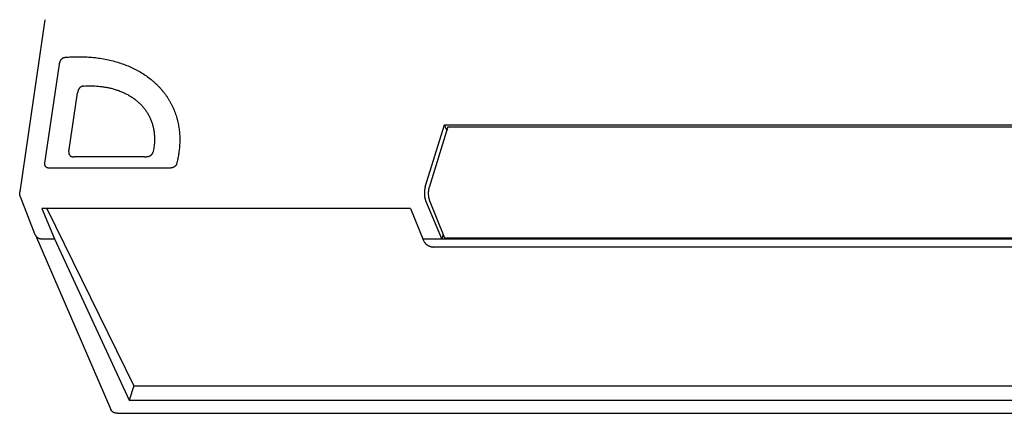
# Model space of a CAD drawing. Header units: inches. Extents: x 0 to 34, y 0 to 22.
# Tile 6 of 29: x 21.5 to 25.3, y 5.7 to 7.2. Entities that reach past the tile are written whole.
import ezdxf

# ---------------------------------------------------------------- set-up
doc = ezdxf.new("R2010")
doc.units = ezdxf.units.IN
doc.header["$LTSCALE"] = 1.87
doc.header["$MEASUREMENT"] = 0
doc.layers.get('0').update_dxf_attribs({"linetype": 'CONTINUOUS'})

msp = doc.modelspace()

# ---------------------------------------------------------------- linework, layer by layer
at = {"color": 7, "linetype": 'CONTINUOUS'}
for p, q in [((21.6186, 7.2369), (21.5215, 6.5723)), ((21.6188, 6.682), (21.6749, 7.0652)), ((21.7115, 6.726), (21.7448, 6.9539)), ((23.0885, 6.5913), (23.1625, 6.8308)), ((23.1759, 6.8235), (23.1032, 6.5882)), ((23.1719, 6.8106), (23.1625, 6.8308)), ((23.1625, 6.8308), (27.3297, 6.8308)), ((23.1759, 6.8235), (27.3167, 6.8235)), ((22.0018, 6.707), (21.7313, 6.707)), ((22.0935, 6.663), (21.6386, 6.663)), ((21.5814, 6.405), (21.5238, 6.5519)), ((21.607, 6.5078), (21.6551, 6.3901)), ((23.031, 6.5078), (21.607, 6.5078)), ((21.6263, 6.5078), (21.9626, 5.8224)), ((23.031, 6.5078), (23.0796, 6.3901)), ((23.1526, 6.3901), (23.0903, 6.5374)), ((23.1042, 6.541), (23.163, 6.394)), ((21.5814, 6.405), (21.5816, 6.4044)), ((21.5816, 6.4044), (21.8731, 5.7305)), ((23.1578, 6.407), (23.1526, 6.3901)), ((23.163, 6.394), (27.3078, 6.394)), ((21.6082, 6.3901), (21.6551, 6.3901)), ((21.6551, 6.3901), (21.9448, 5.7664)), ((23.0854, 6.3778), (23.0796, 6.3901)), ((23.0796, 6.3901), (27.3887, 6.3901)), ((27.3758, 6.3585), (23.122, 6.3585)), ((21.9626, 5.8224), (21.9448, 5.7664)), ((21.9626, 5.8224), (29.0777, 5.8224)), ((21.9448, 5.7664), (29.1037, 5.7664)), ((21.8997, 5.7159), (29.1959, 5.7159))]:
    msp.add_line(p, q, dxfattribs=at)
msp.add_lwpolyline([(21.5238, 6.5519), (21.5229, 6.5543), (21.5221, 6.5573), (21.5215, 6.5604), (21.5212, 6.5635), (21.521, 6.5666), (21.5212, 6.5697), (21.5215, 6.5723)], dxfattribs=at)
for points, knots in [([(21.6749, 7.0652), (21.675, 7.0664), (21.6754, 7.0685), (21.6761, 7.0716), (21.677, 7.0743), (21.6779, 7.0767), (21.6789, 7.0789), (21.68, 7.0807), (21.6811, 7.0824), (21.6822, 7.0838), (21.6834, 7.0851), (21.6846, 7.0863), (21.6858, 7.0873), (21.6871, 7.0882), (21.6885, 7.089), (21.6899, 7.0897), (21.6914, 7.0903), (21.693, 7.0908), (21.6946, 7.0912), (21.6964, 7.0915), (21.6976, 7.0916), (21.6982, 7.0917)], [0, 0, 0, 0, 0.090159, 0.171514, 0.244927, 0.311661, 0.372365, 0.427787, 0.478937, 0.526884, 0.572005, 0.614795, 0.656167, 0.696691, 0.736952, 0.777805, 0.819648, 0.862506, 0.906645, 0.952389, 1, 1, 1, 1]), ([(21.6982, 7.0917), (21.7057, 7.0923), (21.7207, 7.0933), (21.7431, 7.0939), (21.7653, 7.0937), (21.7887, 7.0927), (21.8133, 7.0905), (21.8389, 7.0869), (21.8639, 7.0821), (21.8882, 7.0762), (21.9117, 7.069), (21.9344, 7.0607), (21.9561, 7.0513), (21.9769, 7.0407), (21.9967, 7.0291), (22.0154, 7.0164), (22.0301, 7.005), (22.0412, 6.9954), (22.0492, 6.9879), (22.0569, 6.9803), (22.0643, 6.9724), (22.0714, 6.9642), (22.0782, 6.9559), (22.0846, 6.9474), (22.0907, 6.9386), (22.0964, 6.9297), (22.1018, 6.9205), (22.1069, 6.9112), (22.1116, 6.9017), (22.116, 6.8921), (22.12, 6.8823), (22.1236, 6.8723), (22.1269, 6.8621), (22.1298, 6.8519), (22.1324, 6.8415), (22.1345, 6.8309), (22.1364, 6.8203), (22.1378, 6.8095), (22.1389, 6.7986), (22.1396, 6.7877), (22.1399, 6.7766), (22.1398, 6.7655), (22.1393, 6.7518), (22.138, 6.7356), (22.1355, 6.7169), (22.132, 6.6981), (22.129, 6.6856), (22.1274, 6.6794)], [0, 0, 0, 0, 0.031811, 0.063331, 0.094496, 0.125288, 0.162221, 0.198563, 0.234302, 0.269429, 0.303942, 0.337848, 0.371163, 0.403907, 0.436107, 0.467802, 0.499038, 0.514502, 0.52987, 0.545151, 0.560353, 0.575483, 0.590551, 0.605566, 0.620536, 0.635471, 0.65038, 0.665273, 0.680161, 0.695052, 0.709957, 0.724885, 0.739845, 0.754847, 0.769901, 0.785015, 0.800198, 0.815458, 0.830804, 0.846243, 0.861782, 0.877429, 0.893188, 0.919362, 0.945883, 0.972771, 1, 1, 1, 1]), ([(21.7687, 6.9804), (21.768, 6.9803), (21.7667, 6.9802), (21.7648, 6.9799), (21.7631, 6.9795), (21.7615, 6.979), (21.76, 6.9783), (21.7585, 6.9777), (21.7572, 6.9769), (21.7559, 6.976), (21.7546, 6.975), (21.7534, 6.9738), (21.7522, 6.9725), (21.7511, 6.9711), (21.75, 6.9694), (21.7489, 6.9675), (21.7479, 6.9654), (21.747, 6.963), (21.7461, 6.9603), (21.7454, 6.9572), (21.745, 6.955), (21.7448, 6.9539)], [0, 0, 0, 0, 0.052654, 0.101452, 0.146914, 0.189999, 0.231278, 0.271307, 0.310995, 0.351134, 0.392161, 0.434533, 0.479136, 0.526483, 0.576986, 0.631732, 0.691721, 0.7577, 0.830301, 0.910781, 1, 1, 1, 1]), ([(21.7687, 6.9804), (21.7769, 6.9809), (21.7893, 6.9813), (21.8056, 6.981), (21.8192, 6.9804), (21.8343, 6.979), (21.8506, 6.9768), (21.8665, 6.9737), (21.8819, 6.9699), (21.8969, 6.9654), (21.9113, 6.9601), (21.9252, 6.9541), (21.9384, 6.9474), (21.951, 6.94), (21.9629, 6.9319), (21.974, 6.9232), (21.9845, 6.9139), (21.9941, 6.904), (22.0029, 6.8935), (22.0109, 6.8825), (22.018, 6.871), (22.0242, 6.859), (22.0295, 6.8466), (22.034, 6.8338), (22.0374, 6.8206), (22.04, 6.8071), (22.0416, 6.7933), (22.0422, 6.7793), (22.042, 6.7664), (22.0411, 6.7548), (22.0398, 6.7445), (22.038, 6.7342), (22.0365, 6.7273), (22.0357, 6.7238)], [0, 0, 0, 0, 0.056457, 0.084277, 0.111806, 0.149946, 0.187477, 0.224384, 0.26066, 0.296301, 0.331316, 0.365721, 0.399535, 0.432788, 0.465519, 0.497777, 0.529612, 0.561086, 0.592267, 0.623227, 0.654042, 0.684791, 0.715556, 0.746416, 0.777449, 0.808732, 0.840335, 0.872321, 0.904749, 0.928149, 0.951815, 0.975762, 1, 1, 1, 1]), ([(21.7115, 6.726), (21.7114, 6.7252), (21.7113, 6.7236), (21.7112, 6.7214), (21.7114, 6.7194), (21.7118, 6.7177), (21.7123, 6.7161), (21.7129, 6.7147), (21.7137, 6.7135), (21.7147, 6.7123), (21.7157, 6.7113), (21.7169, 6.7104), (21.7183, 6.7096), (21.7199, 6.7088), (21.7216, 6.7082), (21.7236, 6.7077), (21.7259, 6.7073), (21.7285, 6.7071), (21.7303, 6.707), (21.7313, 6.707)], [0, 0, 0, 0, 0.076377, 0.144173, 0.204587, 0.259059, 0.309226, 0.356361, 0.401806, 0.446661, 0.491812, 0.538419, 0.587349, 0.639674, 0.696733, 0.759776, 0.830458, 0.910173, 1, 1, 1, 1]), ([(22.0018, 6.707), (22.0032, 6.707), (22.0057, 6.7071), (22.0094, 6.7073), (22.0127, 6.7077), (22.0156, 6.7082), (22.0183, 6.7088), (22.0206, 6.7094), (22.0227, 6.7101), (22.0245, 6.7109), (22.0262, 6.7118), (22.0277, 6.7126), (22.029, 6.7136), (22.0302, 6.7146), (22.0313, 6.7156), (22.0323, 6.7167), (22.0332, 6.7179), (22.034, 6.7192), (22.0347, 6.7206), (22.0353, 6.7222), (22.0356, 6.7233), (22.0357, 6.7238)], [0, 0, 0, 0, 0.099874, 0.189581, 0.269982, 0.3424, 0.407489, 0.466055, 0.519193, 0.568074, 0.61316, 0.655029, 0.694615, 0.732407, 0.768871, 0.804782, 0.840982, 0.87798, 0.916301, 0.956745, 1, 1, 1, 1]), ([(21.6386, 6.663), (21.6376, 6.663), (21.6358, 6.663), (21.6332, 6.6633), (21.6309, 6.6637), (21.6289, 6.6642), (21.6272, 6.6648), (21.6256, 6.6655), (21.6242, 6.6664), (21.623, 6.6673), (21.622, 6.6683), (21.621, 6.6694), (21.6202, 6.6707), (21.6196, 6.6721), (21.6191, 6.6737), (21.6187, 6.6754), (21.6185, 6.6774), (21.6186, 6.6796), (21.6187, 6.6812), (21.6188, 6.682)], [0, 0, 0, 0, 0.089827, 0.169542, 0.240224, 0.303267, 0.360326, 0.412651, 0.461581, 0.508188, 0.553339, 0.598194, 0.643639, 0.690774, 0.740941, 0.795413, 0.855827, 0.923623, 1, 1, 1, 1]), ([(22.1274, 6.6794), (22.1272, 6.6789), (22.1269, 6.6779), (22.1263, 6.6764), (22.1256, 6.6751), (22.1249, 6.6738), (22.124, 6.6727), (22.123, 6.6715), (22.1219, 6.6705), (22.1207, 6.6695), (22.1193, 6.6686), (22.1179, 6.6677), (22.1162, 6.6669), (22.1144, 6.6661), (22.1123, 6.6654), (22.11, 6.6647), (22.1074, 6.6641), (22.1044, 6.6637), (22.1011, 6.6633), (22.0975, 6.663), (22.0949, 6.663), (22.0935, 6.663)], [0, 0, 0, 0, 0.039159, 0.077013, 0.114175, 0.150921, 0.187554, 0.224147, 0.261083, 0.299177, 0.339026, 0.381228, 0.426743, 0.476135, 0.529832, 0.588986, 0.654694, 0.727763, 0.808864, 0.899323, 1, 1, 1, 1]), ([(23.0885, 6.5913), (23.0882, 6.5905), (23.0877, 6.5888), (23.0871, 6.5861), (23.0866, 6.5834), (23.0861, 6.5805), (23.0857, 6.5775), (23.0854, 6.5745), (23.0853, 6.5714), (23.0852, 6.5683), (23.0852, 6.5652), (23.0853, 6.5621), (23.0855, 6.559), (23.0858, 6.556), (23.0862, 6.553), (23.0866, 6.5501), (23.0872, 6.5473), (23.0878, 6.5446), (23.0886, 6.5421), (23.0894, 6.5397), (23.09, 6.5382), (23.0903, 6.5374)], [0, 0, 0, 0, 0.047766, 0.097589, 0.149166, 0.202371, 0.256826, 0.312365, 0.368652, 0.425386, 0.482353, 0.539141, 0.595595, 0.651308, 0.706076, 0.759608, 0.811594, 0.861886, 0.910141, 0.956264, 1, 1, 1, 1]), ([(23.1032, 6.5882), (23.103, 6.5875), (23.1025, 6.586), (23.102, 6.5837), (23.1015, 6.5812), (23.1011, 6.5787), (23.1007, 6.5761), (23.1005, 6.5735), (23.1003, 6.5708), (23.1002, 6.5681), (23.1002, 6.5653), (23.1002, 6.5626), (23.1004, 6.5599), (23.1006, 6.5573), (23.1009, 6.5547), (23.1013, 6.5521), (23.1017, 6.5497), (23.1022, 6.5473), (23.1028, 6.5451), (23.1035, 6.543), (23.104, 6.5417), (23.1042, 6.541)], [0, 0, 0, 0, 0.047837, 0.09775, 0.149427, 0.202742, 0.257307, 0.312954, 0.369343, 0.426167, 0.483209, 0.540053, 0.596541, 0.652262, 0.707008, 0.760487, 0.812382, 0.862544, 0.910626, 0.956531, 1, 1, 1, 1]), ([(21.5816, 6.4044), (21.5817, 6.4042), (21.5821, 6.4033), (21.5829, 6.4019), (21.5842, 6.4001), (21.5856, 6.3985), (21.5872, 6.397), (21.589, 6.3956), (21.5909, 6.3944), (21.593, 6.3933), (21.5953, 6.3923), (21.5976, 6.3915), (21.6001, 6.3909), (21.6027, 6.3905), (21.6054, 6.3902), (21.6072, 6.3901), (21.6081, 6.3901)], [0, 0, 0, 0, 0.023769, 0.089812, 0.15662, 0.224385, 0.293304, 0.363927, 0.436385, 0.510699, 0.587248, 0.665981, 0.746629, 0.829358, 0.914139, 1, 1, 1, 1]), ([(23.0854, 6.3778), (23.0856, 6.3772), (23.0862, 6.3761), (23.0872, 6.3745), (23.0884, 6.373), (23.0898, 6.3715), (23.0913, 6.37), (23.093, 6.3686), (23.0948, 6.3672), (23.0967, 6.3659), (23.0987, 6.3647), (23.1009, 6.3636), (23.1031, 6.3625), (23.1054, 6.3616), (23.1077, 6.3608), (23.1101, 6.3601), (23.1125, 6.3595), (23.1149, 6.3591), (23.1173, 6.3587), (23.1196, 6.3585), (23.1212, 6.3585), (23.122, 6.3585)], [0, 0, 0, 0, 0.04151, 0.084965, 0.130301, 0.177602, 0.226667, 0.277483, 0.329846, 0.383558, 0.438505, 0.494336, 0.550967, 0.608023, 0.665338, 0.722641, 0.779613, 0.836127, 0.891794, 0.946524, 1, 1, 1, 1]), ([(21.8997, 5.7159), (21.8988, 5.7159), (21.897, 5.7159), (21.8943, 5.7162), (21.8917, 5.7166), (21.8892, 5.7172), (21.8869, 5.718), (21.8846, 5.719), (21.8825, 5.7201), (21.8805, 5.7214), (21.8788, 5.7228), (21.8771, 5.7243), (21.8757, 5.726), (21.8744, 5.7278), (21.8736, 5.7293), (21.8732, 5.7302), (21.8731, 5.7305)], [0, 0, 0, 0, 0.085472, 0.169151, 0.250825, 0.330624, 0.408373, 0.484256, 0.558293, 0.630611, 0.701491, 0.771038, 0.839688, 0.907623, 0.975272, 1, 1, 1, 1])]:
    msp.add_open_spline(points, degree=3, knots=knots, dxfattribs=at)

doc.saveas('drawing.dxf')
